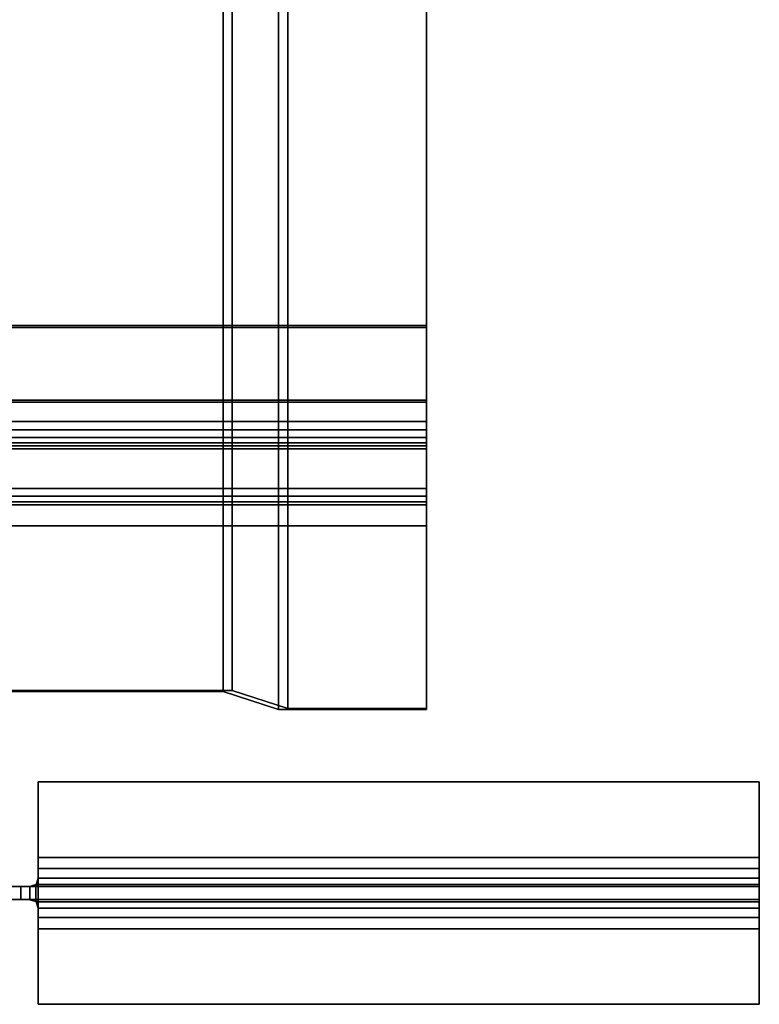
# Model space of a CAD drawing. Extents: x -48 to 48, y -49.6 to 48.
# Tile 131 of 256: x 4.7 to 18, y -45 to -27.2. Entities that reach past the tile are written whole.
import ezdxf

# ---------------------------------------------------------------- set-up
doc = ezdxf.new("R2010")
doc.units = 0

msp = doc.modelspace()

# ---------------------------------------------------------------- linework, layer by layer
at = {"layer": '10B4 [64]', "color": 1}
for points, invisible_edges in [([(12, -32.8022, 99.8709), (-12, -32.8022, 99.8709), (-12, -32.7641, 100.088)], 12), ([(12, -32.8022, 99.8709), (-12, -32.7641, 100.088), (12, -32.7641, 100.088)], 1), ([(12, -32.7641, 100.088), (-12, -32.7641, 100.088), (-12, -34.99, 100.479)], 12), ([(12, -32.7641, 100.088), (-12, -34.99, 100.479), (12, -34.99, 100.479)], 1), ([(12, -34.4928, 99.8859), (-12, -34.4928, 99.8859), (-12, -32.8022, 99.8709)], 12), ([(12, -34.4928, 99.8859), (-12, -32.8022, 99.8709), (12, -32.8022, 99.8709)], 1), ([(12, -34.99, 100.479), (12, -32.8022, 99.8709), (12, -32.7641, 100.088)], 1), ([(12, -34.99, 100.479), (12, -34.4928, 99.8859), (12, -32.8022, 99.8709)], 13), ([(12, -34.111, 92.4251), (-12, -34.111, 92.4251), (-12, -35.7054, 92.9876)], 12), ([(12, -34.111, 92.4251), (-12, -35.7054, 92.9876), (12, -35.7054, 92.9876)], 1), ([(12, -34.1491, 92.2084), (-12, -34.1491, 92.2084), (-12, -34.111, 92.4251)], 12), ([(12, -34.1491, 92.2084), (-12, -34.111, 92.4251), (12, -34.111, 92.4251)], 1), ([(12, -36.375, 92.5997), (-12, -36.375, 92.5997), (-12, -34.1491, 92.2084)], 12), ([(12, -36.375, 92.5997), (-12, -34.1491, 92.2084), (12, -34.1491, 92.2084)], 1), ([(12, -36.375, 92.5997), (12, -34.1491, 92.2084), (12, -34.111, 92.4251)], 12), ([(12, -36.375, 92.5997), (12, -34.111, 92.4251), (12, -35.7054, 92.9876)], 13), ([(12, -34.6464, 99.8601), (-12, -34.6464, 99.8601), (-12, -34.4928, 99.8859)], 12), ([(12, -34.6464, 99.8601), (-12, -34.4928, 99.8859), (12, -34.4928, 99.8859)], 1), ([(12, -34.99, 100.479), (12, -34.6464, 99.8601), (12, -34.4928, 99.8859)], 13), ([(12, -34.7817, 99.7829), (-12, -34.7817, 99.7829), (-12, -34.6464, 99.8601)], 12), ([(12, -34.7817, 99.7829), (-12, -34.6464, 99.8601), (12, -34.6464, 99.8601)], 1), ([(12, -34.8822, 99.6638), (-12, -34.8822, 99.6638), (-12, -34.7817, 99.7829)], 12), ([(12, -34.8822, 99.6638), (-12, -34.7817, 99.7829), (12, -34.7817, 99.7829)], 1), ([(12, -34.99, 100.479), (12, -34.7817, 99.7829), (12, -34.6464, 99.8601)], 13), ([(12, -34.99, 100.479), (12, -34.8822, 99.6638), (12, -34.7817, 99.7829)], 13), ([(12, -34.9356, 99.5175), (-12, -34.9356, 99.5175), (-12, -34.8822, 99.6638)], 12), ([(12, -34.9356, 99.5175), (-12, -34.8822, 99.6638), (12, -34.8822, 99.6638)], 1), ([(12, -35.996, 93.485), (-12, -35.996, 93.485), (-12, -34.9356, 99.5175)], 12), ([(12, -35.996, 93.485), (-12, -34.9356, 99.5175), (12, -34.9356, 99.5175)], 1), ([(12, -34.99, 100.479), (12, -34.9356, 99.5175), (12, -34.8822, 99.6638)], 13), ([(12, -34.99, 100.479), (12, -35.996, 93.485), (12, -34.9356, 99.5175)], 13), ([(12, -34.99, 100.479), (-12, -34.99, 100.479), (-12, -36.375, 92.5997)], 12), ([(12, -34.99, 100.479), (-12, -36.375, 92.5997), (12, -36.375, 92.5997)], 1), ([(12, -34.99, 100.479), (12, -36.375, 92.5997), (12, -35.996, 93.485)], 14), ([(12, -35.7054, 92.9876), (-12, -35.7054, 92.9876), (-12, -35.841, 93.0643)], 12), ([(12, -35.7054, 92.9876), (-12, -35.841, 93.0643), (12, -35.841, 93.0643)], 1), ([(12, -35.841, 93.0643), (-12, -35.841, 93.0643), (-12, -35.9419, 93.183)], 12), ([(12, -35.841, 93.0643), (-12, -35.9419, 93.183), (12, -35.9419, 93.183)], 1), ([(12, -36.375, 92.5997), (12, -35.7054, 92.9876), (12, -35.841, 93.0643)], 13), ([(12, -36.375, 92.5997), (12, -35.841, 93.0643), (12, -35.9419, 93.183)], 13), ([(12, -35.9419, 93.183), (-12, -35.9419, 93.183), (-12, -35.9957, 93.3292)], 12), ([(12, -35.9419, 93.183), (-12, -35.9957, 93.3292), (12, -35.9957, 93.3292)], 1), ([(12, -35.9957, 93.3292), (-12, -35.9957, 93.3292), (-12, -35.996, 93.485)], 12), ([(12, -35.9957, 93.3292), (-12, -35.996, 93.485), (12, -35.996, 93.485)], 1), ([(12, -36.375, 92.5997), (12, -35.9419, 93.183), (12, -35.9957, 93.3292)], 13), ([(12, -36.375, 92.5997), (12, -35.9957, 93.3292), (12, -35.996, 93.485)], 13)]:
    msp.add_3dface(points, dxfattribs=dict(at, invisible_edges=invisible_edges))
at = {"layer": '8B4 [41]', "color": 1}
for points, invisible_edges in [([(5, -40.995, 46), (18, -40.995, 46), (18, -40.995, 45.65)], 12), ([(5, -40.995, 46), (18, -40.995, 45.65), (5, -40.995, 45.65)], 1), ([(5, -40.995, 45.65), (18, -40.995, 45.65), (18, -42.3575, 45.65)], 12), ([(5, -40.995, 45.65), (18, -42.3575, 45.65), (5, -42.3575, 45.65)], 1), ([(5, -42.3575, 34.15), (18, -42.3575, 34.15), (18, -40.995, 34.15)], 12), ([(5, -42.3575, 34.15), (18, -40.995, 34.15), (5, -40.995, 34.15)], 1), ([(5, -40.995, 34.15), (18, -40.995, 34.15), (18, -40.995, 33.8)], 12), ([(5, -40.995, 34.15), (18, -40.995, 33.8), (5, -40.995, 33.8)], 1), ([(5, -40.995, 33.8), (18, -40.995, 33.8), (18, -45.005, 33.8)], 12), ([(5, -40.995, 33.8), (18, -45.005, 33.8), (5, -45.005, 33.8)], 13), ([(5, -42.3815, 46), (18, -45.005, 46), (18, -40.995, 46)], 13), ([(5, -42.3815, 46), (18, -40.995, 46), (5, -40.995, 46)], 1), ([(18, -43.4416, 34.19), (18, -45.005, 33.8), (18, -40.995, 33.8)], 13), ([(18, -43.2713, 34.3038), (18, -43.4416, 34.19), (18, -40.995, 33.8)], 14), ([(18, -40.995, 33.8), (18, -40.995, 34.15), (18, -42.3575, 34.15)], 12), ([(18, -43.2713, 34.3038), (18, -40.995, 33.8), (18, -42.3575, 34.15)], 15), ([(18, -45.005, 46), (18, -42.3575, 45.65), (18, -40.995, 45.65)], 13), ([(18, -45.005, 46), (18, -40.995, 45.65), (18, -40.995, 46)], 1), ([(5, -42.3575, 45.65), (18, -42.3575, 45.65), (18, -42.5584, 45.61)], 12), ([(5, -42.3575, 45.65), (18, -42.5584, 45.61), (5, -42.5584, 45.61)], 13), ([(5, -42.3815, 34.1548), (18, -42.5584, 34.19), (18, -42.3575, 34.15)], 13), ([(5, -42.3815, 34.1548), (18, -42.3575, 34.15), (5, -42.3575, 34.15)], 1), ([(5, -42.3815, 34.1548), (5, -42.5584, 34.19), (18, -42.5584, 34.19)], 12), ([(5, -42.3815, 46), (5, -43.6185, 46), (18, -45.005, 46)], 14), ([(18, -43.2713, 34.3038), (18, -42.3575, 34.15), (18, -42.5584, 34.19)], 13), ([(18, -45.005, 46), (18, -42.5584, 45.61), (18, -42.3575, 45.65)], 13), ([(18, -42.5584, 45.61), (18, -42.7287, 45.4962), (5, -42.7287, 45.4962)], 12), ([(18, -42.5584, 45.61), (5, -42.7287, 45.4962), (5, -42.5584, 45.61)], 1), ([(18, -42.7287, 34.3038), (18, -42.5584, 34.19), (5, -42.5584, 34.19)], 12), ([(18, -42.7287, 34.3038), (5, -42.5584, 34.19), (5, -42.7231, 34.3)], 13), ([(18, -43.1575, 34.4741), (18, -43.2713, 34.3038), (18, -42.5584, 34.19)], 14), ([(18, -43.1575, 34.4741), (18, -42.5584, 34.19), (18, -42.7287, 34.3038)], 13), ([(18, -45.005, 46), (18, -42.7287, 45.4962), (18, -42.5584, 45.61)], 13), ([(18, -42.8425, 34.4741), (4.99925, -42.7287, 34.3038), (4.96537, -42.8425, 34.4741)], 1), ([(18, -42.7287, 34.3038), (5, -42.7231, 34.3), (4.99925, -42.7287, 34.3038)], 1), ([(18, -42.8425, 34.4741), (18, -42.7287, 34.3038), (4.99925, -42.7287, 34.3038)], 12), ([(18, -42.7287, 45.4962), (18, -42.8425, 45.3259), (5, -42.8425, 45.3259)], 12), ([(18, -42.7287, 45.4962), (5, -42.8425, 45.3259), (5, -42.7287, 45.4962)], 1), ([(18, -43.1175, 34.675), (18, -43.1575, 34.4741), (18, -42.7287, 34.3038)], 14), ([(18, -43.1175, 34.675), (18, -42.7287, 34.3038), (18, -42.8425, 34.4741)], 13), ([(18, -43.4416, 45.61), (18, -42.8425, 45.3259), (18, -42.7287, 45.4962)], 13), ([(18, -45.005, 46), (18, -43.4416, 45.61), (18, -42.7287, 45.4962)], 15), ([(4.5, -42.8825, 34.8), (4.5, -42.8825, 44.75), (4.69134, -42.8825, 44.7881)], 13), ([(4.5, -42.8825, 34.8), (4.69134, -42.8825, 44.7881), (4.85355, -42.8825, 44.8964)], 13), ([(4.5, -42.8825, 34.8), (4.85355, -42.8825, 44.8964), (4.96194, -42.8825, 45.0587)], 13), ([(4.5, -42.8825, 34.8), (4.96194, -42.8825, 45.0587), (4.97514, -42.8825, 45.125)], 13), ([(4.5, -42.8825, 34.8), (4.97514, -42.8825, 45.125), (18, -42.8825, 45.125)], 13), ([(4.5, -42.8825, 34.8), (18, -42.8825, 45.125), (18, -42.8825, 34.675)], 13), ([(4.5, -42.8825, 34.8), (18, -42.8825, 34.675), (4.69134, -42.8825, 34.7619)], 3), ([(18, -42.8825, 34.675), (4.82146, -42.8825, 34.675), (4.69134, -42.8825, 34.7619)], 12), ([(4.82146, -42.8825, 34.675), (18, -42.8825, 34.675), (18, -42.8425, 34.4741)], 12), ([(4.82146, -42.8825, 34.675), (18, -42.8425, 34.4741), (4.85355, -42.8782, 34.6536)], 3), ([(18, -42.8425, 34.4741), (4.96194, -42.846, 34.4913), (4.85355, -42.8782, 34.6536)], 13), ([(18, -42.8425, 34.4741), (4.96537, -42.8425, 34.4741), (4.96194, -42.846, 34.4913)], 12), ([(18, -42.8425, 45.3259), (18, -42.8825, 45.125), (4.97514, -42.8825, 45.125)], 12), ([(18, -42.8425, 45.3259), (4.97514, -42.8825, 45.125), (5, -42.8576, 45.25)], 13), ([(18, -42.8425, 45.3259), (5, -42.8576, 45.25), (5, -42.8425, 45.3259)], 1), ([(18, -43.1175, 34.675), (18, -42.8425, 34.4741), (18, -42.8825, 34.675)], 13), ([(18, -43.2713, 45.4962), (18, -42.8825, 45.125), (18, -42.8425, 45.3259)], 13), ([(18, -43.4416, 45.61), (18, -43.2713, 45.4962), (18, -42.8425, 45.3259)], 14), ([(18, -43.1175, 45.125), (18, -43.1175, 34.675), (18, -42.8825, 34.675)], 14), ([(18, -43.1175, 45.125), (18, -42.8825, 34.675), (18, -42.8825, 45.125)], 13), ([(18, -43.1575, 45.3259), (18, -43.1175, 45.125), (18, -42.8825, 45.125)], 14), ([(18, -43.2713, 45.4962), (18, -43.1575, 45.3259), (18, -42.8825, 45.125)], 14), ([(4.69134, -43.1175, 34.7619), (4.5, -43.1175, 44.75), (1, -43.1175, 44.75)], 13), ([(4.69134, -43.1175, 34.7619), (1, -43.1175, 44.75), (4.5, -43.1175, 34.8)], 3), ([(4.69134, -43.1175, 34.7619), (4.69134, -43.1175, 44.7881), (4.5, -43.1175, 44.75)], 13), ([(4.69134, -43.1175, 34.7619), (4.82146, -43.1175, 34.675), (18, -43.1175, 34.675)], 12), ([(4.69134, -43.1175, 34.7619), (18, -43.1175, 34.675), (18, -43.1175, 45.125)], 13), ([(4.69134, -43.1175, 34.7619), (18, -43.1175, 45.125), (4.97514, -43.1175, 45.125)], 13), ([(4.69134, -43.1175, 34.7619), (4.97514, -43.1175, 45.125), (4.96194, -43.1175, 45.0587)], 13), ([(4.69134, -43.1175, 34.7619), (4.96194, -43.1175, 45.0587), (4.85355, -43.1175, 44.8964)], 13), ([(4.69134, -43.1175, 34.7619), (4.85355, -43.1175, 44.8964), (4.69134, -43.1175, 44.7881)], 13), ([(18, -43.1175, 34.675), (4.82146, -43.1175, 34.675), (4.85355, -43.1218, 34.6536)], 12), ([(18, -43.1175, 34.675), (4.85355, -43.1218, 34.6536), (4.96194, -43.154, 34.4913)], 13), ([(4.96537, -43.1575, 34.4741), (18, -43.1175, 34.675), (4.96194, -43.154, 34.4913)], 3), ([(4.96537, -43.1575, 34.4741), (18, -43.1575, 34.4741), (18, -43.1175, 34.675)], 12), ([(18, -43.1175, 45.125), (5, -43.1424, 45.25), (4.97514, -43.1175, 45.125)], 1), ([(18, -43.1175, 45.125), (18, -43.1575, 45.3259), (5, -43.1575, 45.3259)], 12), ([(18, -43.1175, 45.125), (5, -43.1575, 45.3259), (5, -43.1424, 45.25)], 13), ([(18, -43.2713, 34.3038), (18, -43.1575, 34.4741), (4.96537, -43.1575, 34.4741)], 12), ([(18, -43.2713, 34.3038), (4.96537, -43.1575, 34.4741), (4.99925, -43.2713, 34.3038)], 1), ([(18, -43.4416, 34.19), (18, -43.2713, 34.3038), (4.99925, -43.2713, 34.3038)], 12), ([(18, -43.4416, 34.19), (4.99925, -43.2713, 34.3038), (5, -43.2769, 34.3)], 13), ([(18, -43.1575, 45.3259), (18, -43.2713, 45.4962), (5, -43.2713, 45.4962)], 12), ([(18, -43.1575, 45.3259), (5, -43.2713, 45.4962), (5, -43.1575, 45.3259)], 1), ([(18, -43.2713, 45.4962), (18, -43.4416, 45.61), (5, -43.4416, 45.61)], 12), ([(18, -43.2713, 45.4962), (5, -43.4416, 45.61), (5, -43.2713, 45.4962)], 1), ([(18, -43.4416, 34.19), (5, -43.2769, 34.3), (5, -43.4416, 34.19)], 1), ([(5, -43.6425, 34.15), (18, -43.6425, 34.15), (18, -43.4416, 34.19)], 12), ([(5, -43.6425, 34.15), (18, -43.4416, 34.19), (5, -43.4416, 34.19)], 13), ([(5, -43.6185, 45.6452), (5, -43.4416, 45.61), (18, -43.4416, 45.61)], 12), ([(5, -43.6185, 45.6452), (18, -43.4416, 45.61), (18, -43.6425, 45.65)], 13), ([(18, -45.005, 46), (18, -43.6425, 45.65), (18, -43.4416, 45.61)], 13), ([(18, -43.4416, 34.19), (18, -43.6425, 34.15), (18, -45.005, 33.8)], 14), ([(5, -43.6185, 45.6452), (18, -43.6425, 45.65), (5, -43.6425, 45.65)], 1), ([(5, -43.6185, 46), (5, -45.005, 46), (18, -45.005, 46)], 12), ([(5, -45.005, 34.15), (18, -45.005, 34.15), (18, -43.6425, 34.15)], 12), ([(5, -45.005, 34.15), (18, -43.6425, 34.15), (5, -43.6425, 34.15)], 1), ([(5, -43.6425, 45.65), (18, -43.6425, 45.65), (18, -45.005, 45.65)], 12), ([(5, -43.6425, 45.65), (18, -45.005, 45.65), (5, -45.005, 45.65)], 1), ([(18, -45.005, 46), (18, -45.005, 45.65), (18, -43.6425, 45.65)], 12), ([(18, -43.6425, 34.15), (18, -45.005, 34.15), (18, -45.005, 33.8)], 12), ([(5, -45.005, 33.8), (18, -45.005, 33.8), (18, -45.005, 34.15)], 12), ([(5, -45.005, 33.8), (18, -45.005, 34.15), (5, -45.005, 34.15)], 1), ([(5, -45.005, 45.65), (18, -45.005, 45.65), (18, -45.005, 46)], 12), ([(5, -45.005, 45.65), (18, -45.005, 46), (5, -45.005, 46)], 1)]:
    msp.add_3dface(points, dxfattribs=dict(at, invisible_edges=invisible_edges))
at = {"layer": '8B4 [41]', "color": 7}
for points, invisible_edges in [([(5, -42.3575, 45.65), (5, -42.3815, 46), (5, -40.995, 46)], 13), ([(5, -42.3575, 45.65), (5, -40.995, 46), (5, -40.995, 45.65)], 1), ([(5, -40.995, 34.15), (5, -40.995, 33.8), (5, -42.3815, 33.8)], 12), ([(5, -40.995, 34.15), (5, -42.3815, 33.8), (5, -43.6185, 33.8)], 13), ([(5, -40.995, 34.15), (5, -43.6185, 33.8), (5, -45.005, 33.8)], 13), ([(5, -40.995, 34.15), (5, -45.005, 33.8), (5, -42.3575, 34.15)], 3), ([(5, -42.3575, 45.65), (5, -42.3815, 45.6452), (5, -43.2713, 45.4962)], 14), ([(5, -42.3575, 45.65), (5, -43.2713, 45.4962), (5, -43.4416, 45.61)], 13), ([(5, -42.3575, 45.65), (5, -43.4416, 45.61), (5, -43.6185, 45.6452)], 13), ([(5, -42.3575, 45.65), (5, -43.6185, 45.6452), (5, -43.6425, 45.65)], 13), ([(5, -42.3575, 45.65), (5, -43.6425, 45.65), (5, -45.005, 46)], 15), ([(5, -42.3575, 45.65), (5, -45.005, 46), (5, -43.6185, 46)], 13), ([(5, -42.3575, 45.65), (5, -43.6185, 46), (5, -42.3815, 46)], 13), ([(5, -45.005, 33.8), (5, -42.3815, 34.1548), (5, -42.3575, 34.15)], 13), ([(5, -42.3815, 45.6452), (5, -42.5584, 45.61), (5, -43.2713, 45.4962)], 14), ([(5, -45.005, 33.8), (5, -42.5584, 34.19), (5, -42.3815, 34.1548)], 13), ([(5, -42.5584, 45.61), (5, -42.7287, 45.4962), (5, -43.1424, 45.25)], 14), ([(5, -42.5584, 45.61), (5, -43.1424, 45.25), (5, -43.1575, 45.3259)], 13), ([(5, -42.5584, 45.61), (5, -43.1575, 45.3259), (5, -43.2713, 45.4962)], 13), ([(5, -45.005, 33.8), (5, -42.7231, 34.3), (5, -42.5584, 34.19)], 13), ([(5, -43.2769, 34.3), (4.96537, -42.8425, 34.4741), (4.99925, -42.7287, 34.3038)], 13), ([(5, -43.2769, 34.3), (4.99925, -42.7287, 34.3038), (5, -42.7231, 34.3)], 1), ([(5, -43.4416, 34.19), (5, -43.2769, 34.3), (5, -42.7231, 34.3)], 12), ([(5, -45.005, 33.8), (5, -43.4416, 34.19), (5, -42.7231, 34.3)], 15), ([(5, -42.7287, 45.4962), (5, -42.8425, 45.3259), (5, -43.1424, 45.25)], 14), ([(4.69134, -43.1175, 44.7881), (4.69134, -42.8825, 44.7881), (4.5, -42.8825, 44.75)], 12), ([(4.69134, -43.1175, 44.7881), (4.5, -42.8825, 44.75), (4.5, -43.1175, 44.75)], 1), ([(4.5, -43.1175, 34.8), (4.5, -42.8825, 34.8), (4.69134, -42.8825, 34.7619)], 12), ([(4.5, -43.1175, 34.8), (4.69134, -42.8825, 34.7619), (4.69134, -43.1175, 34.7619)], 1), ([(4.85355, -43.1175, 44.8964), (4.85355, -42.8825, 44.8964), (4.69134, -42.8825, 44.7881)], 12), ([(4.85355, -43.1175, 44.8964), (4.69134, -42.8825, 44.7881), (4.69134, -43.1175, 44.7881)], 1), ([(4.82146, -43.1175, 34.675), (4.69134, -43.1175, 34.7619), (4.69134, -42.8825, 34.7619)], 12), ([(4.82146, -43.1175, 34.675), (4.69134, -42.8825, 34.7619), (4.82146, -42.8825, 34.675)], 13), ([(4.82146, -43.1175, 34.675), (4.82146, -42.8825, 34.675), (4.85355, -42.8782, 34.6536)], 13), ([(4.82146, -43.1175, 34.675), (4.85355, -42.8782, 34.6536), (4.85355, -43.1218, 34.6536)], 1), ([(4.85355, -43.1218, 34.6536), (4.85355, -42.8782, 34.6536), (4.96194, -42.846, 34.4913)], 12), ([(4.85355, -43.1218, 34.6536), (4.96194, -42.846, 34.4913), (4.96194, -43.154, 34.4913)], 1), ([(4.85355, -42.8825, 44.8964), (4.85355, -43.1175, 44.8964), (4.96194, -43.1175, 45.0587)], 12), ([(4.85355, -42.8825, 44.8964), (4.96194, -43.1175, 45.0587), (4.96194, -42.8825, 45.0587)], 1), ([(5, -43.2769, 34.3), (4.96194, -42.846, 34.4913), (4.96537, -42.8425, 34.4741)], 13), ([(4.96537, -43.1575, 34.4741), (4.96194, -43.154, 34.4913), (4.96194, -42.846, 34.4913)], 12), ([(4.99925, -43.2713, 34.3038), (4.96537, -43.1575, 34.4741), (4.96194, -42.846, 34.4913)], 14), ([(5, -43.2769, 34.3), (4.99925, -43.2713, 34.3038), (4.96194, -42.846, 34.4913)], 14), ([(4.97514, -43.1175, 45.125), (4.97514, -42.8825, 45.125), (4.96194, -42.8825, 45.0587)], 13), ([(4.97514, -43.1175, 45.125), (4.96194, -42.8825, 45.0587), (4.96194, -43.1175, 45.0587)], 1), ([(4.97514, -43.1175, 45.125), (5, -43.1424, 45.25), (5, -42.8576, 45.25)], 12), ([(4.97514, -43.1175, 45.125), (5, -42.8576, 45.25), (4.97514, -42.8825, 45.125)], 13), ([(5, -42.8425, 45.3259), (5, -42.8576, 45.25), (5, -43.1424, 45.25)], 12), ([(5, -45.005, 33.8), (5, -43.6185, 34.1548), (5, -43.4416, 34.19)], 13), ([(5, -45.005, 33.8), (5, -43.6425, 34.15), (5, -43.6185, 34.1548)], 13), ([(5, -43.6425, 45.65), (5, -45.005, 45.65), (5, -45.005, 46)], 12), ([(5, -45.005, 33.8), (5, -45.005, 34.15), (5, -43.6425, 34.15)], 12)]:
    msp.add_3dface(points, dxfattribs=dict(at, invisible_edges=invisible_edges))
at = {"layer": 'M_58 [69]', "color": 0}
for points, invisible_edges in [([(8.5, -39.3442, 103.307), (8.5, -15.7066, 99.1516), (3.5, -15.7066, 99.1516)], 12), ([(8.5, -39.3442, 103.307), (3.5, -15.7066, 99.1516), (3.5, -39.3442, 103.307)], 1), ([(3.66564, -39.3615, 103.208), (3.66564, -15.7239, 99.0531), (8.33436, -15.7239, 99.0531)], 12), ([(3.66564, -39.3615, 103.208), (8.33436, -15.7239, 99.0531), (8.33436, -39.3615, 103.208)], 1), ([(8.33436, -39.3615, 103.208), (8.33436, -15.7239, 99.0531), (9.33436, -16.0528, 97.1818)], 12), ([(9.5, -39.6731, 101.435), (9.5, -16.0355, 97.2803), (8.5, -15.7066, 99.1516)], 12), ([(9.5, -39.6731, 101.435), (8.5, -15.7066, 99.1516), (8.5, -39.3442, 103.307)], 1), ([(8.33436, -39.3615, 103.208), (9.33436, -16.0528, 97.1818), (9.33436, -39.6904, 101.337)], 1), ([(9.33436, -39.6904, 101.337), (9.33436, -16.0528, 97.1818), (12, -16.0528, 97.1818)], 12), ([(9.33436, -39.6904, 101.337), (12, -16.0528, 97.1818), (12, -39.6904, 101.337)], 1), ([(12, -39.6731, 101.435), (12, -16.0355, 97.2803), (9.5, -16.0355, 97.2803)], 12), ([(12, -39.6731, 101.435), (9.5, -16.0355, 97.2803), (9.5, -39.6731, 101.435)], 1), ([(12, -39.6904, 101.337), (12, -16.0528, 97.1818), (12, -16.0355, 97.2803)], 12), ([(12, -39.6904, 101.337), (12, -16.0355, 97.2803), (12, -39.6731, 101.435)], 1), ([(3.66564, -39.3615, 103.208), (8.5, -39.3442, 103.307), (3.5, -39.3442, 103.307)], 13), ([(3.66564, -39.3615, 103.208), (8.33436, -39.3615, 103.208), (8.5, -39.3442, 103.307)], 14), ([(8.33436, -39.3615, 103.208), (9.5, -39.6731, 101.435), (8.5, -39.3442, 103.307)], 13), ([(8.33436, -39.3615, 103.208), (9.33436, -39.6904, 101.337), (9.5, -39.6731, 101.435)], 14), ([(9.33436, -39.6904, 101.337), (12, -39.6904, 101.337), (12, -39.6731, 101.435)], 12), ([(9.33436, -39.6904, 101.337), (12, -39.6731, 101.435), (9.5, -39.6731, 101.435)], 13)]:
    msp.add_3dface(points, dxfattribs=dict(at, invisible_edges=invisible_edges))

doc.saveas('drawing.dxf')
